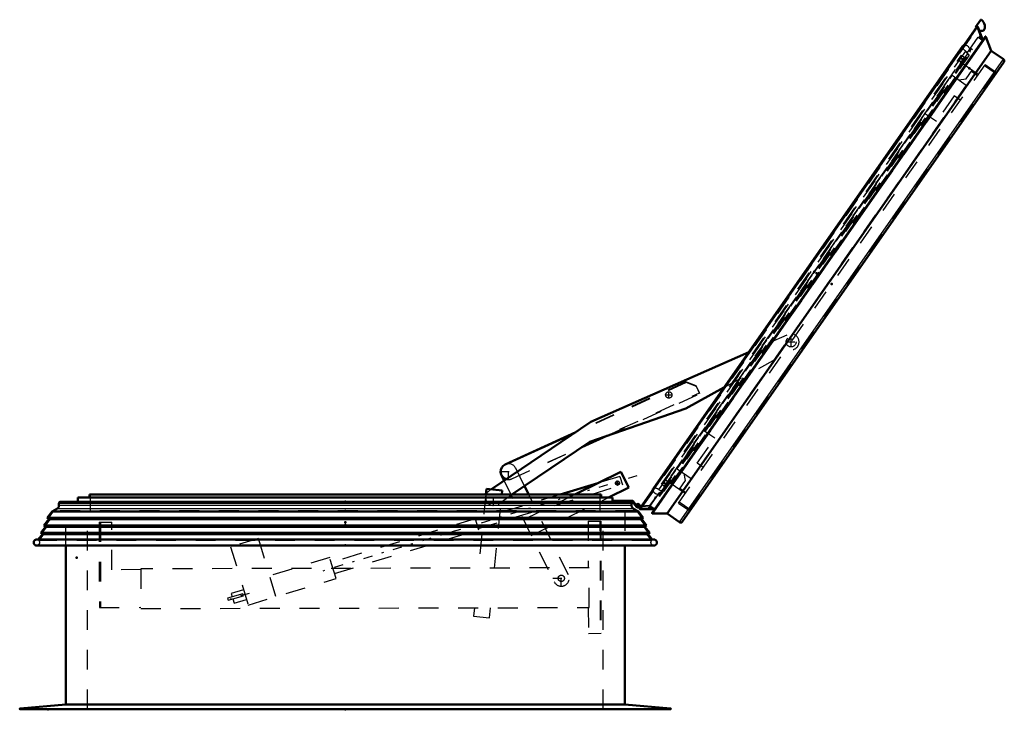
# Model space of a CAD drawing. Header units: millimetres. Extents: x 0 to 428, y 0 to 298.
# Tile 36 of 45: x 185 to 235, y 125 to 160. Entities that reach past the tile are written whole.
import ezdxf

# ---------------------------------------------------------------- set-up
doc = ezdxf.new("R2010")
doc.units = ezdxf.units.MM
doc.linetypes.add('Center', pattern=[1.5, 0.45, -0.5, 0.05, -0.5])
doc.linetypes.add('Dashed', pattern=[2, 1, -1])
for name, color, linetype, lineweight in [('am_0', 7, 'Continuous', 50), ('am_12', 3, 'Continuous', 25), ('am_3', 6, 'Dashed', 25), ('am_6', 2, 'Continuous', 35), ('am_7', 7, 'Center', 25), ('am_9', 7, 'Continuous', 50)]:
    doc.layers.add(name, color=color, linetype=linetype, lineweight=lineweight)

# ---------------------------------------------------------------- blocks, each defined once
blk = doc.blocks.new('38_FGS30015018025O210U_0_in_FDFneo150180C2225N1N4N_300Op0__1203')
at = {"layer": 'am_0'}
for p, q in [((222.244, 143.128), (214.283, 139.613)), ((219.073, 140.291), (220.995, 141.343)), ((214.235, 138.614), (219.073, 140.291)), ((214.283, 139.613), (209.271, 136.216)), ((213.527, 139.1), (209.963, 137.47)), ((213.443, 139.043), (209.964, 137.471)), ((210.302, 135.948), (214.235, 138.614)), ((213.835, 138.343), (215.093, 138.911)), ((215.8, 137.1), (213.471, 135.948)), ((216.19, 136.312), (215.8, 137.1)), ((209.771, 136.929), (209.909, 136.648)), ((209.017, 136.241), (208.988, 135.948)), ((209.813, 136.161), (209.017, 136.241)), ((209.792, 135.948), (209.813, 136.161)), ((211.148, 135.948), (210.936, 136.378)), ((214.637, 136.525), (212.731, 135.948)), ((215.172, 135.808), (216.19, 136.312))]:
    blk.add_line(p, q, dxfattribs=at)
blk.add_arc((210.129, 137.106), 0.4, 114.325, 253.8595, dxfattribs=at)
at = {"layer": 'am_3'}
for p, q in [((224.163, 143.975), (222.244, 143.128)), ((220.995, 141.343), (224.486, 143.254)), ((219.086, 141.594), (213.443, 139.043)), ((219.066, 141.633), (213.527, 139.1)), ((219.596, 141.436), (219.066, 141.633)), ((219.615, 141.394), (219.086, 141.594)), ((210.295, 136.742), (219.762, 141.072)), ((219.762, 141.072), (219.596, 141.436)), ((219.78, 141.03), (219.615, 141.394)), ((215.093, 138.911), (219.78, 141.03)), ((210.294, 136.742), (213.835, 138.343)), ((210.936, 136.378), (210.488, 137.284)), ((209.909, 136.648), (212.431, 131.551)), ((215.746, 136.861), (214.637, 136.525)), ((215.746, 136.861), (215.873, 136.439)), ((208.603, 134.239), (215.873, 136.439)), ((209.271, 136.216), (209.151, 136.134)), ((212.731, 135.948), (208.476, 134.66)), ((208.988, 135.948), (208.615, 132.243)), ((209.419, 132.245), (209.792, 135.948)), ((209.6, 135.472), (210.302, 135.948)), ((213.471, 135.948), (210.888, 134.67)), ((213.148, 131.906), (211.148, 135.948)), ((211.278, 133.881), (215.172, 135.808)), ((208.455, 134.727), (201.185, 132.526)), ((208.455, 134.727), (208.623, 134.172)), ((214.145, 134.615), (214.783, 134.616)), ((214.145, 134.615), (214.15, 132.255)), ((214.743, 134.616), (214.755, 128.956)), ((214.783, 134.616), (214.795, 128.956)), ((189.486, 134.561), (190.126, 134.563)), ((189.486, 134.561), (189.495, 130.261)), ((189.546, 134.561), (189.555, 130.261)), ((190.131, 132.163), (190.126, 134.563)), ((201.353, 131.971), (208.623, 134.172)), ((197.512, 133.734), (196.115, 133.311)), ((198.398, 130.805), (197.512, 133.734)), ((196.115, 133.311), (197.001, 130.382)), ((201.11, 132.775), (198.08, 131.858)), ((201.429, 131.723), (201.11, 132.775)), ((191.589, 132.166), (190.131, 132.163)), ((214.19, 132.255), (191.588, 132.206)), ((191.588, 132.206), (191.593, 130.206)), ((214.195, 130.255), (214.19, 132.255)), ((197.001, 130.382), (201.429, 131.723)), ((196.767, 131.156), (196.142, 130.968)), ((196.734, 130.947), (195.965, 130.727)), ((195.965, 130.727), (195.992, 130.631)), ((195.992, 130.631), (196.761, 130.85)), ((196.142, 130.968), (196.194, 130.793)), ((196.223, 130.697), (196.291, 130.472)), ((196.291, 130.472), (196.917, 130.661)), ((196.761, 130.85), (196.734, 130.947)), ((189.495, 130.261), (191.593, 130.266)), ((191.593, 130.206), (214.195, 130.255)), ((208.414, 130.242), (208.37, 129.814)), ((209.166, 129.734), (209.218, 130.244)), ((214.155, 130.255), (214.158, 128.955)), ((208.37, 129.814), (209.166, 129.734)), ((214.158, 128.955), (214.795, 128.956))]:
    blk.add_line(p, q, dxfattribs=at)
for points in [[(215.63, 136.624), (215.626, 136.624), (215.593, 136.618), (215.567, 136.604)], [(215.628, 136.424), (215.65, 136.427), (215.664, 136.431)]]:
    blk.add_lwpolyline(points, dxfattribs=at)
for centre, radius in [((224.382, 143.64), 0.25), ((218.214, 140.968), 0.16), ((215.627, 136.524), 0.1), ((212.79, 131.728), 0.16)]:
    blk.add_circle(centre, radius, dxfattribs=at)
for centre, start, end in [((224.382, 143.64), 285.0863, 123.2042), ((210.129, 137.106), 26.325, 114.325), ((210.129, 137.106), 253.8595, 294.325), ((209.375, 135.803), 124.125, 304.125), ((212.79, 131.728), 206.325, 26.325)]:
    blk.add_arc(centre, 0.4, start, end, dxfattribs=at)
at = {"layer": 'am_7'}
for p, q in [((224.12, 143.64), (224.645, 143.64)), ((224.382, 143.378), (224.382, 143.903)), ((218.214, 140.8), (218.214, 141.136)), ((218.046, 140.968), (218.382, 140.968)), ((209.709, 137.106), (210.549, 137.106)), ((210.129, 136.686), (210.129, 137.526)), ((216.601, 136.89), (200.459, 132.004)), ((215.627, 136.419), (215.627, 136.629)), ((209.375, 135.383), (209.375, 136.223)), ((215.522, 136.524), (215.732, 136.524)), ((208.955, 135.803), (209.795, 135.803)), ((212.79, 131.308), (212.79, 132.148)), ((212.37, 131.728), (213.21, 131.728)), ((197.048, 130.971), (196.105, 130.687))]:
    blk.add_line(p, q, dxfattribs=at)
at = {"layer": 'am_6'}
for tag, p, flags in [('NB', (229.782, 144.04), 8), ('NN', (229.782, 143.54), 8), ('NT', (229.782, 143.04), 8), ('NBSYN', (229.782, 142.54), 8), ('LINA', (229.782, 142.04), 8), ('CATALOG', (229.782, 141.54), 8), ('IDNR', (229.782, 141.04), 8), ('PN', (229.782, 140.54), 8), ('LODLEVEL', (229.782, 140.04), 8), ('L', (229.782, 139.54), 8), ('W', (229.782, 139.04), 8), ('OP', (229.782, 138.04), 8), ('DP', (229.782, 138.54), 8), ('OC', (229.782, 137.54), 8), ('BA', (229.782, 137.04), 8), ('ExcludeFromBOM', (229.782, 136.04), 8), ('PSOL_0', (229.782, 135.54), 9), ('PSOL_1', (229.782, 135.04), 9), ('PSOL_2', (229.782, 134.54), 9), ('PSOL_3', (229.782, 134.04), 9)]:
    blk.add_attdef(tag, p, '', height=0.5, dxfattribs=dict(at, flags=flags))
blk = doc.blocks.new('39_FGS3001501802511U_0_in_FDFneo150180C2225N1N4N_300Op0__1203')
at = {"layer": 'am_3'}
for p, q in [((218.632, 137.252), (232.513, 157.075)), ((232.513, 157.075), (233.217, 156.582)), ((233.211, 156.904), (233.509, 157.33)), ((233.475, 157.281), (233.786, 157.063)), ((233.217, 156.582), (219.337, 136.758)), ((232.849, 156.84), (233.211, 156.904)), ((232.603, 156.036), (231.708, 154.758)), ((232.914, 155.818), (232.603, 156.036)), ((231.159, 155.142), (231.708, 154.758)), ((219.986, 139.185), (220.535, 138.801)), ((219.64, 137.523), (220.535, 138.801)), ((218.632, 137.252), (219.337, 136.758)), ((219.951, 137.305), (219.64, 137.523)), ((219.032, 136.654), (218.734, 136.228)), ((218.968, 137.017), (219.032, 136.654)), ((218.768, 136.278), (219.08, 136.06))]:
    blk.add_line(p, q, dxfattribs=at)
at = {"layer": 'am_6'}
for tag, p, flags in [('NB', (238.786, 157.33), 8), ('NN', (238.786, 156.83), 8), ('NT', (238.786, 156.33), 8), ('NBSYN', (238.786, 155.83), 8), ('LINA', (238.786, 155.33), 8), ('CATALOG', (238.786, 154.83), 8), ('IDNR', (238.786, 154.33), 8), ('PN', (238.786, 153.83), 8), ('LODLEVEL', (238.786, 153.33), 8), ('L', (238.786, 152.83), 8), ('W', (238.786, 152.33), 8), ('DP', (238.786, 151.83), 8), ('OP', (238.786, 151.33), 8), ('PPATH', (238.786, 150.83), 8), ('ExcludeFromBOM', (238.786, 149.83), 8), ('PSOL_0', (238.786, 149.33), 9), ('PSOL_1', (238.786, 148.83), 9), ('PSOL_2', (238.786, 148.33), 9)]:
    blk.add_attdef(tag, p, '', height=0.5, dxfattribs=dict(at, flags=flags))
blk = doc.blocks.new('40_Flat_Glass_Skylight_300150180_6_0_in_FDFneo150180C2225N1N4N_300Op0__1203')
at = {"layer": 'am_0'}
for p, q in [((233.047, 158.556), (217.424, 136.244)), ((217.469, 136.274), (233.034, 158.503)), ((233.034, 158.5), (233.095, 158.587)), ((233.034, 158.503), (233.034, 158.5)), ((233.092, 158.586), (233.095, 158.587)), ((217.411, 136.188), (217.41, 136.191)), ((217.411, 136.188), (217.472, 136.275)), ((217.469, 136.274), (217.472, 136.275))]:
    blk.add_line(p, q, dxfattribs=at)
for points in [[(233.047, 158.556), (233.051, 158.561), (233.056, 158.566), (233.061, 158.571), (233.066, 158.575), (233.072, 158.578), (233.077, 158.581), (233.084, 158.584), (233.09, 158.586), (233.092, 158.586)], [(217.41, 136.191), (217.41, 136.197), (217.41, 136.204), (217.411, 136.211), (217.412, 136.217), (217.414, 136.224), (217.416, 136.23), (217.419, 136.236), (217.423, 136.242), (217.424, 136.244)]]:
    blk.add_lwpolyline(points, dxfattribs=at)
at = {"layer": 'am_3'}
for p, q in [((217.716, 136.191), (233.197, 158.299)), ((233.351, 158.115), (233.197, 158.299)), ((233.406, 158.263), (233.438, 158.24)), ((217.716, 136.191), (217.942, 136.109)), ((217.854, 135.984), (217.822, 136.007))]:
    blk.add_line(p, q, dxfattribs=at)
for points in [[(233.034, 158.503), (233.033, 158.509), (233.033, 158.516), (233.034, 158.523), (233.035, 158.529), (233.037, 158.536), (233.039, 158.542), (233.042, 158.548), (233.046, 158.554), (233.047, 158.556)], [(233.197, 158.299), (233.177, 158.307), (233.157, 158.317), (233.139, 158.329), (233.121, 158.342), (233.105, 158.357), (233.09, 158.373), (233.077, 158.39), (233.065, 158.409), (233.055, 158.428), (233.047, 158.448), (233.04, 158.469), (233.035, 158.49), (233.034, 158.503)], [(233.394, 158.385), (233.389, 158.407), (233.382, 158.427), (233.374, 158.448), (233.364, 158.467), (233.353, 158.485), (233.339, 158.503), (233.325, 158.519), (233.309, 158.534), (233.291, 158.547), (233.273, 158.559), (233.254, 158.569), (233.234, 158.577), (233.213, 158.584), (233.192, 158.589), (233.17, 158.592), (233.148, 158.593), (233.126, 158.592), (233.105, 158.589), (233.095, 158.587)], [(217.411, 136.188), (217.415, 136.167), (217.42, 136.146), (217.428, 136.125), (217.437, 136.105), (217.448, 136.087), (217.461, 136.069), (217.475, 136.052), (217.491, 136.037), (217.508, 136.023), (217.525, 136.011), (217.544, 136), (217.564, 135.991), (217.585, 135.983), (217.606, 135.978), (217.627, 135.974), (217.649, 135.972), (217.671, 135.973), (217.693, 135.975), (217.703, 135.976)], [(217.424, 136.244), (217.428, 136.249), (217.432, 136.254), (217.437, 136.258), (217.443, 136.263), (217.448, 136.266), (217.454, 136.269), (217.461, 136.272), (217.467, 136.274), (217.469, 136.274)], [(217.469, 136.274), (217.491, 136.278), (217.512, 136.28), (217.534, 136.28), (217.556, 136.279), (217.577, 136.275), (217.598, 136.269), (217.619, 136.262), (217.639, 136.253), (217.658, 136.242), (217.676, 136.23), (217.692, 136.216), (217.708, 136.2), (217.716, 136.191)]]:
    blk.add_lwpolyline(points, dxfattribs=at)
at = {"layer": 'am_6'}
for tag, p, flags in [('NB', (238.438, 158.593), 8), ('NN', (238.438, 158.093), 8), ('NT', (238.438, 157.593), 8), ('NBSYN', (238.438, 157.093), 8), ('LINA', (238.438, 156.593), 8), ('CATALOG', (238.438, 156.093), 8), ('IDNR', (238.438, 155.593), 8), ('PN', (238.438, 155.093), 8), ('LODLEVEL', (238.438, 154.593), 8), ('L', (238.438, 154.093), 8), ('W', (238.438, 153.593), 8), ('PPATH', (238.438, 153.093), 8), ('ExcludeFromBOM', (238.438, 152.093), 8), ('PSOL_0', (238.438, 151.593), 9), ('PSOL_1', (238.438, 151.093), 9), ('PSOL_2', (238.438, 150.593), 9)]:
    blk.add_attdef(tag, p, '', height=0.5, dxfattribs=dict(at, flags=flags))
blk = doc.blocks.new('41_Flat_Glass_Skylight_300150180_12_0_in_FDFneo150180C2225N1N4N_300Op0__1203')
at = {"layer": 'am_3'}
for p, q in [((217.839, 136.466), (232.98, 158.089)), ((217.988, 136.362), (233.128, 157.985)), ((233.034, 157.85), (232.885, 157.954)), ((232.98, 158.089), (233.128, 157.985)), ((217.934, 136.601), (218.082, 136.497)), ((217.988, 136.362), (217.839, 136.466))]:
    blk.add_line(p, q, dxfattribs=at)
at = {"layer": 'am_6'}
for tag, p, flags in [('NB', (238.128, 158.089), 8), ('NN', (238.128, 157.589), 8), ('NT', (238.128, 157.089), 8), ('NBSYN', (238.128, 156.589), 8), ('LINA', (238.128, 156.089), 8), ('CATALOG', (238.128, 155.589), 8), ('IDNR', (238.128, 155.089), 8), ('PN', (238.128, 154.589), 8), ('LODLEVEL', (238.128, 154.089), 8), ('L', (238.128, 153.589), 8), ('W', (238.128, 153.089), 8), ('PPATH', (238.128, 152.589), 8), ('ExcludeFromBOM', (238.128, 151.589), 8), ('PSOL_0', (238.128, 151.089), 9), ('PSOL_1', (238.128, 150.589), 9), ('PSOL_2', (238.128, 150.089), 9)]:
    blk.add_attdef(tag, p, '', height=0.5, dxfattribs=dict(at, flags=flags))
blk = doc.blocks.new('42_Flat_Glass_Skylight_300150180_5_0_in_FDFneo150180C2225N1N4N_300Op0__1203')
at = {"layer": 'am_3'}
for p, q in [((217.933, 136.533), (232.949, 157.978)), ((232.949, 157.978), (233.179, 157.817)), ((233.064, 157.654), (232.835, 157.814)), ((218.048, 136.697), (218.278, 136.536)), ((218.163, 136.372), (217.933, 136.533))]:
    blk.add_line(p, q, dxfattribs=at)
at = {"layer": 'am_6'}
for tag, p, flags in [('NB', (238.179, 157.978), 8), ('NN', (238.179, 157.478), 8), ('NT', (238.179, 156.978), 8), ('NBSYN', (238.179, 156.478), 8), ('LINA', (238.179, 155.978), 8), ('CATALOG', (238.179, 155.478), 8), ('IDNR', (238.179, 154.978), 8), ('PN', (238.179, 154.478), 8), ('LODLEVEL', (238.179, 153.978), 8), ('L', (238.179, 153.478), 8), ('W', (238.179, 152.978), 8), ('PPATH', (238.179, 152.478), 8), ('ExcludeFromBOM', (238.179, 151.478), 8), ('PSOL_0', (238.179, 150.978), 9), ('PSOL_1', (238.179, 150.478), 9), ('PSOL_2', (238.179, 149.978), 9)]:
    blk.add_attdef(tag, p, '', height=0.5, dxfattribs=dict(at, flags=flags))
blk = doc.blocks.new('43_FGS3001501802O4U_0_in_FDFneo150180C2225N1N4N_300Op0__1203')
at = {"layer": 'am_3'}
for p, q in [((234.667, 157.178), (234.13, 157.554)), ((234.667, 157.178), (219.272, 135.192)), ((219.272, 135.192), (218.735, 135.568))]:
    blk.add_line(p, q, dxfattribs=at)
at = {"layer": 'am_6'}
for tag, p, flags in [('NB', (239.667, 157.554), 8), ('NN', (239.667, 157.054), 8), ('NT', (239.667, 156.554), 8), ('NBSYN', (239.667, 156.054), 8), ('LINA', (239.667, 155.554), 8), ('CATALOG', (239.667, 155.054), 8), ('IDNR', (239.667, 154.554), 8), ('PN', (239.667, 154.054), 8), ('LODLEVEL', (239.667, 153.554), 8), ('L', (239.667, 153.054), 8), ('W', (239.667, 152.554), 8), ('TG', (239.667, 152.054), 8), ('TG1', (239.667, 151.554), 8), ('OC', (239.667, 151.054), 8), ('PPATH', (239.667, 150.554), 8), ('ExcludeFromBOM', (239.667, 149.554), 8), ('PSOL_0', (239.667, 149.054), 9), ('PSOL_1', (239.667, 148.554), 9), ('PSOL_2', (239.667, 148.054), 9), ('PSOL_3', (239.667, 147.554), 9)]:
    blk.add_attdef(tag, p, '', height=0.5, dxfattribs=dict(at, flags=flags))
blk = doc.blocks.new('44_FGS30015018025O3U_0_in_FDFneo150180C2225N1N4N_300Op0__1203')
at = {"layer": 'am_0'}
for p, q in [((233.754, 159.526), (216.754, 135.247)), ((233.927, 159.855), (233.675, 159.495)), ((233.675, 159.495), (233.713, 159.468)), ((233.798, 159.521), (234.048, 158.849)), ((234.166, 159.018), (217.372, 135.034)), ((217.382, 135.001), (234.201, 159.02)), ((233.876, 159.313), (234.085, 159.313)), ((234.201, 159.02), (234.471, 158.317)), ((218.135, 134.987), (234.471, 158.317)), ((234.471, 158.317), (235.092, 157.882)), ((218.896, 134.577), (235.117, 157.743)), ((216.839, 135.369), (216.658, 135.358)), ((216.66, 135.318), (216.81, 135.327)), ((216.685, 135.38), (216.724, 135.37)), ((217.491, 135.203), (216.774, 135.207)), ((218.135, 134.987), (217.382, 135.001)), ((218.757, 134.552), (218.135, 134.987))]:
    blk.add_line(p, q, dxfattribs=at)
for points in [[(233.754, 159.526), (233.756, 159.528), (233.757, 159.53), (233.759, 159.531), (233.761, 159.533), (233.762, 159.534), (233.764, 159.535), (233.766, 159.536), (233.768, 159.536), (233.771, 159.537), (233.773, 159.537), (233.775, 159.537), (233.777, 159.537), (233.779, 159.537), (233.781, 159.536), (233.783, 159.536), (233.786, 159.535), (233.787, 159.534), (233.789, 159.533), (233.791, 159.531), (233.793, 159.53), (233.794, 159.528), (233.795, 159.526), (233.797, 159.525), (233.798, 159.523), (233.798, 159.521)], [(234.166, 159.018), (234.168, 159.019), (234.169, 159.021), (234.17, 159.022), (234.172, 159.023), (234.173, 159.024), (234.175, 159.025), (234.177, 159.026), (234.179, 159.027), (234.181, 159.027), (234.183, 159.027), (234.184, 159.027), (234.186, 159.027), (234.188, 159.027), (234.19, 159.027), (234.192, 159.026), (234.194, 159.025), (234.195, 159.024), (234.197, 159.023), (234.199, 159.022), (234.2, 159.021), (234.201, 159.02)], [(235.117, 157.743), (235.121, 157.75), (235.125, 157.758), (235.129, 157.766), (235.131, 157.774), (235.133, 157.783), (235.134, 157.791), (235.135, 157.8), (235.134, 157.809), (235.133, 157.817), (235.131, 157.826), (235.129, 157.834), (235.125, 157.842), (235.121, 157.85), (235.117, 157.857), (235.111, 157.864), (235.105, 157.871), (235.099, 157.876), (235.092, 157.882)], [(216.774, 135.207), (216.772, 135.208), (216.77, 135.208), (216.767, 135.208), (216.765, 135.209), (216.763, 135.21), (216.761, 135.211), (216.76, 135.212), (216.758, 135.213), (216.756, 135.215), (216.755, 135.216), (216.754, 135.218), (216.752, 135.22), (216.751, 135.222), (216.751, 135.224), (216.75, 135.226), (216.749, 135.228), (216.749, 135.23), (216.749, 135.233), (216.749, 135.235), (216.749, 135.237), (216.75, 135.239), (216.751, 135.241), (216.751, 135.243), (216.753, 135.245), (216.754, 135.247)], [(217.382, 135.001), (217.38, 135.001), (217.379, 135.002), (217.377, 135.003), (217.376, 135.005), (217.374, 135.006), (217.373, 135.008), (217.372, 135.009), (217.371, 135.011), (217.37, 135.012), (217.369, 135.014), (217.369, 135.016), (217.369, 135.018), (217.368, 135.02), (217.368, 135.022), (217.369, 135.024), (217.369, 135.026), (217.369, 135.028), (217.37, 135.029), (217.371, 135.031), (217.372, 135.033), (217.372, 135.034)], [(218.757, 134.552), (218.764, 134.548), (218.772, 134.544), (218.78, 134.54), (218.788, 134.538), (218.797, 134.536), (218.805, 134.535), (218.814, 134.534), (218.823, 134.535), (218.831, 134.536), (218.84, 134.538), (218.848, 134.54), (218.856, 134.544), (218.864, 134.548), (218.871, 134.552), (218.878, 134.558), (218.885, 134.564), (218.891, 134.57), (218.896, 134.577)]]:
    blk.add_lwpolyline(points, dxfattribs=at)
for centre, radius, start, end in [((233.96, 159.832), 0.04, 55, 145), ((233.753, 159.537), 0.4, 325.8594, 55), ((216.656, 135.388), 0.07, 344.93, 273.4984), ((216.656, 135.388), 0.03, 344.93, 273.4984)]:
    blk.add_arc(centre, radius, start, end, dxfattribs=at)
at = {"layer": 'am_12'}
for p, q in [((216.774, 135.207), (233.798, 159.521)), ((218.757, 134.552), (235.092, 157.882))]:
    blk.add_line(p, q, dxfattribs=at)
at = {"layer": 'am_3'}
for p, q in [((216.767, 135.256), (233.75, 159.511)), ((216.828, 135.247), (233.78, 159.457)), ((216.828, 135.276), (233.753, 159.447)), ((233.713, 159.468), (233.797, 159.409)), ((233.753, 159.447), (233.75, 159.511)), ((233.78, 159.457), (233.753, 159.447)), ((233.998, 158.867), (233.78, 159.457)), ((217.19, 135.245), (233.906, 159.117)), ((217.385, 135.042), (234.163, 159.003)), ((217.459, 135.062), (234.17, 158.927)), ((233.819, 158.993), (233.998, 158.867)), ((233.852, 158.97), (233.923, 159.071)), ((233.885, 158.947), (233.94, 159.026)), ((233.917, 158.924), (233.957, 158.98)), ((233.942, 158.907), (233.969, 158.946)), ((234.17, 158.927), (234.163, 159.003)), ((234.048, 158.849), (234.071, 158.786)), ((217.736, 135.884), (233.492, 158.386)), ((217.768, 135.861), (233.525, 158.363)), ((217.789, 136.03), (233.373, 158.286)), ((217.971, 136.098), (233.371, 158.091)), ((233.406, 158.263), (233.34, 158.309)), ((233.371, 158.091), (233.346, 158.108)), ((233.459, 158.409), (233.396, 158.319)), ((233.396, 158.319), (233.429, 158.296)), ((233.525, 158.363), (233.459, 158.409)), ((218.34, 136.504), (233.115, 157.606)), ((218.701, 135.519), (234.165, 157.603)), ((233.82, 157.112), (233.059, 157.645)), ((234.683, 157.24), (234.165, 157.603)), ((219.22, 135.156), (234.683, 157.24)), ((234.486, 156.841), (234.431, 156.88)), ((217.947, 136.116), (217.971, 136.098)), ((218.283, 136.544), (219.045, 136.011)), ((217.485, 135.735), (217.246, 135.394)), ((217.506, 135.824), (217.485, 135.735)), ((217.545, 135.815), (217.506, 135.824)), ((217.522, 135.718), (217.545, 135.815)), ((217.766, 135.997), (217.703, 135.907)), ((217.703, 135.907), (217.768, 135.861)), ((217.756, 136.052), (217.822, 136.007)), ((217.799, 135.974), (217.766, 135.997)), ((216.72, 135.371), (216.715, 135.425)), ((216.725, 135.322), (216.721, 135.362)), ((216.767, 135.256), (216.828, 135.276)), ((216.81, 135.327), (217.268, 135.355)), ((216.828, 135.276), (216.828, 135.247)), ((216.828, 135.247), (217.457, 135.243)), ((217.246, 135.394), (216.839, 135.369)), ((217.239, 135.244), (217.31, 135.346)), ((217.457, 135.243), (217.277, 135.369)), ((217.288, 135.244), (217.343, 135.323)), ((217.336, 135.244), (217.375, 135.3)), ((217.373, 135.243), (217.4, 135.282)), ((217.557, 135.202), (217.491, 135.203)), ((218.701, 135.519), (219.22, 135.156)), ((219.472, 135.516), (219.527, 135.478)), ((217.385, 135.042), (217.459, 135.062))]:
    blk.add_line(p, q, dxfattribs=at)
for points in [[(233.75, 159.511), (233.75, 159.513), (233.75, 159.515), (233.751, 159.518), (233.751, 159.52), (233.752, 159.522), (233.753, 159.524), (233.754, 159.526), (233.754, 159.526)], [(234.163, 159.003), (234.162, 159.005), (234.162, 159.007), (234.163, 159.009), (234.163, 159.011), (234.164, 159.013), (234.164, 159.015), (234.165, 159.016), (234.166, 159.018), (234.166, 159.018)], [(216.754, 135.247), (216.755, 135.248), (216.756, 135.25), (216.758, 135.252), (216.76, 135.253), (216.762, 135.254), (216.764, 135.255), (216.766, 135.256), (216.767, 135.256)], [(217.372, 135.034), (217.374, 135.035), (217.375, 135.037), (217.376, 135.038), (217.378, 135.039), (217.379, 135.04), (217.381, 135.041), (217.383, 135.042), (217.385, 135.042), (217.385, 135.042)]]:
    blk.add_lwpolyline(points, dxfattribs=at)
at = {"layer": 'am_6'}
for tag, p, flags in [('NB', (240.135, 159.872), 8), ('NN', (240.135, 159.372), 8), ('NT', (240.135, 158.872), 8), ('NBSYN', (240.135, 158.372), 8), ('LINA', (240.135, 157.872), 8), ('CATALOG', (240.135, 157.372), 8), ('IDNR', (240.135, 156.872), 8), ('PN', (240.135, 156.372), 8), ('LODLEVEL', (240.135, 155.872), 8), ('L', (240.135, 155.372), 8), ('W', (240.135, 154.872), 8), ('DP', (240.135, 154.372), 8), ('OP', (240.135, 153.872), 8), ('OC', (240.135, 153.372), 8), ('ExcludeFromBOM', (240.135, 152.372), 8), ('PSOL_0', (240.135, 151.872), 9), ('PSOL_1', (240.135, 151.372), 9), ('PSOL_2', (240.135, 150.872), 9)]:
    blk.add_attdef(tag, p, '', height=0.5, dxfattribs=dict(at, flags=flags))
blk = doc.blocks.new('45_Flat_Glass_Skylight_3001501802_2_0_in_FDFneo150180C2225N1N4N_300Op0__1203')
at = {"layer": 'am_0'}
for p, q in [((187.54, 135.588), (216.387, 135.588)), ((215.376, 135.808), (188.416, 135.808)), ((188.416, 135.588), (188.416, 135.808)), ((214.8, 135.948), (188.992, 135.948)), ((188.992, 135.808), (188.992, 135.948)), ((214.8, 135.948), (214.8, 135.808)), ((215.376, 135.808), (215.376, 135.588)), ((215.398, 135.657), (215.396, 135.628)), ((215.396, 135.628), (215.396, 135.588)), ((215.476, 135.628), (215.398, 135.657)), ((216.406, 135.628), (215.476, 135.628)), ((216.387, 135.588), (216.586, 135.332)), ((216.587, 135.396), (216.406, 135.628)), ((186.866, 134.769), (187.11, 135.088)), ((187.11, 135.088), (187.356, 135.23)), ((216.682, 135.088), (187.11, 135.088)), ((187.456, 135.404), (187.456, 135.504)), ((216.336, 135.504), (216.336, 135.404)), ((216.436, 135.23), (216.682, 135.088)), ((216.524, 135.476), (216.524, 135.411)), ((216.576, 135.428), (216.595, 135.423)), ((216.682, 135.088), (216.927, 134.769)), ((186.702, 134.39), (186.945, 134.708)), ((186.945, 134.708), (186.866, 134.769)), ((216.927, 134.769), (186.866, 134.769)), ((216.847, 134.708), (186.945, 134.708)), ((216.927, 134.769), (216.847, 134.708)), ((216.847, 134.708), (217.09, 134.39)), ((186.539, 134.012), (186.781, 134.329)), ((186.781, 134.329), (186.702, 134.39)), ((217.09, 134.39), (186.702, 134.39)), ((217.011, 134.329), (186.781, 134.329)), ((217.09, 134.39), (217.011, 134.329)), ((217.011, 134.329), (217.254, 134.012)), ((217.47, 133.682), (186.322, 133.682)), ((186.412, 133.682), (186.618, 133.951)), ((186.618, 133.951), (186.539, 134.012)), ((217.254, 134.012), (186.539, 134.012)), ((217.174, 133.951), (186.618, 133.951)), ((217.254, 134.012), (217.174, 133.951)), ((217.174, 133.951), (217.38, 133.682)), ((217.492, 133.382), (186.3, 133.382))]:
    blk.add_line(p, q, dxfattribs=at)
for points in [[(187.54, 135.588), (187.533, 135.588), (187.525, 135.587), (187.518, 135.585), (187.511, 135.583), (187.505, 135.58), (187.498, 135.577), (187.492, 135.573), (187.486, 135.568), (187.481, 135.563), (187.476, 135.558), (187.471, 135.552), (187.467, 135.546), (187.464, 135.54), (187.461, 135.533), (187.459, 135.526), (187.457, 135.519), (187.456, 135.511), (187.456, 135.504)], [(216.336, 135.504), (216.336, 135.511), (216.335, 135.519), (216.333, 135.526), (216.331, 135.533), (216.328, 135.54), (216.325, 135.546), (216.321, 135.552), (216.316, 135.558), (216.311, 135.563), (216.306, 135.568), (216.3, 135.573), (216.294, 135.577), (216.288, 135.58), (216.281, 135.583), (216.274, 135.585), (216.267, 135.587), (216.259, 135.588), (216.252, 135.588)], [(187.456, 135.404), (187.455, 135.386), (187.453, 135.369), (187.449, 135.352), (187.444, 135.335), (187.437, 135.319), (187.429, 135.304), (187.42, 135.289), (187.409, 135.275), (187.398, 135.262), (187.385, 135.25), (187.371, 135.24), (187.356, 135.23)], [(216.436, 135.23), (216.421, 135.24), (216.408, 135.25), (216.395, 135.262), (216.383, 135.275), (216.372, 135.289), (216.363, 135.304), (216.355, 135.319), (216.348, 135.335), (216.343, 135.352), (216.339, 135.369), (216.337, 135.386), (216.336, 135.404)], [(186.322, 133.682), (186.309, 133.681), (186.296, 133.678), (186.283, 133.674), (186.271, 133.669), (186.259, 133.663), (186.248, 133.656), (186.237, 133.649), (186.227, 133.64), (186.218, 133.63), (186.21, 133.62), (186.203, 133.609), (186.196, 133.597), (186.191, 133.585), (186.187, 133.572), (186.184, 133.559), (186.182, 133.546), (186.181, 133.533), (186.182, 133.52), (186.183, 133.506), (186.186, 133.494), (186.19, 133.481), (186.194, 133.468), (186.2, 133.457), (186.207, 133.445), (186.215, 133.435), (186.224, 133.425), (186.234, 133.416), (186.244, 133.407), (186.255, 133.4), (186.267, 133.394), (186.279, 133.389), (186.292, 133.384), (186.3, 133.382)], [(217.492, 133.382), (217.505, 133.386), (217.517, 133.39), (217.529, 133.396), (217.541, 133.402), (217.551, 133.41), (217.562, 133.419), (217.571, 133.428), (217.58, 133.438), (217.587, 133.449), (217.594, 133.46), (217.599, 133.472), (217.604, 133.485), (217.607, 133.498), (217.61, 133.511), (217.611, 133.524), (217.611, 133.537), (217.61, 133.55), (217.607, 133.563), (217.604, 133.576), (217.599, 133.589), (217.594, 133.601), (217.587, 133.612), (217.58, 133.623), (217.571, 133.633), (217.562, 133.643), (217.552, 133.651), (217.541, 133.659), (217.529, 133.665), (217.517, 133.671), (217.505, 133.676), (217.492, 133.679), (217.479, 133.681), (217.47, 133.682)]]:
    blk.add_lwpolyline(points, dxfattribs=at)
for radius, start, end in [(0.09, 344.0271, 153.4798), (0.09, 218.3964, 312.4408), (0.05, 326.6285, 344.93)]:
    blk.add_arc((216.656, 135.388), radius, start, end, dxfattribs=at)
at = {"layer": 'am_12'}
for p, q in [((216.436, 135.23), (187.356, 135.23)), ((216.336, 135.504), (187.456, 135.504)), ((216.336, 135.404), (187.456, 135.404))]:
    blk.add_line(p, q, dxfattribs=at)
at = {"layer": 'am_3'}
for p, q in [((189.036, 135.948), (189.036, 135.128)), ((214.756, 135.128), (214.756, 135.948)), ((187.267, 135.128), (187.139, 135.054)), ((216.525, 135.128), (187.267, 135.128)), ((216.653, 135.054), (216.525, 135.128)), ((216.617, 135.357), (216.587, 135.396)), ((216.595, 135.423), (216.615, 135.417)), ((187.007, 134.716), (186.764, 134.398)), ((187.139, 135.054), (186.927, 134.777)), ((186.927, 134.777), (187.007, 134.716)), ((216.865, 134.777), (186.927, 134.777)), ((216.786, 134.716), (187.007, 134.716)), ((216.653, 135.054), (187.139, 135.054)), ((216.865, 134.777), (216.653, 135.054)), ((216.786, 134.716), (216.865, 134.777)), ((217.029, 134.398), (216.786, 134.716)), ((186.843, 134.338), (186.6, 134.02)), ((186.764, 134.398), (186.843, 134.338)), ((217.029, 134.398), (186.764, 134.398)), ((216.949, 134.338), (186.843, 134.338)), ((216.949, 134.338), (217.029, 134.398)), ((217.192, 134.02), (216.949, 134.338)), ((186.68, 133.959), (186.436, 133.64)), ((217.356, 133.64), (186.436, 133.64)), ((186.6, 134.02), (186.68, 133.959)), ((217.192, 134.02), (186.6, 134.02)), ((217.113, 133.959), (186.68, 133.959)), ((217.113, 133.959), (217.192, 134.02)), ((217.356, 133.64), (217.113, 133.959))]:
    blk.add_line(p, q, dxfattribs=at)
for points in [[(186.436, 133.64), (186.445, 133.63), (186.452, 133.62), (186.459, 133.608), (186.465, 133.597), (186.47, 133.584), (186.474, 133.572), (186.477, 133.559), (186.478, 133.545), (186.479, 133.532), (186.478, 133.519), (186.476, 133.506), (186.473, 133.493), (186.469, 133.48), (186.464, 133.468), (186.458, 133.456), (186.45, 133.445), (186.442, 133.435), (186.433, 133.425), (186.423, 133.416), (186.412, 133.409), (186.401, 133.402), (186.389, 133.396), (186.377, 133.391), (186.364, 133.387), (186.351, 133.384), (186.338, 133.383), (186.333, 133.382)], [(217.459, 133.382), (217.446, 133.383), (217.433, 133.386), (217.42, 133.389), (217.407, 133.394), (217.395, 133.399), (217.384, 133.406), (217.373, 133.413), (217.363, 133.422), (217.353, 133.431), (217.345, 133.441), (217.337, 133.452), (217.331, 133.464), (217.325, 133.476), (217.32, 133.488), (217.317, 133.501), (217.315, 133.514), (217.313, 133.527), (217.313, 133.54), (217.315, 133.554), (217.317, 133.567), (217.32, 133.58), (217.325, 133.592), (217.33, 133.604), (217.337, 133.616), (217.345, 133.626), (217.353, 133.637), (217.356, 133.64)]]:
    blk.add_lwpolyline(points, dxfattribs=at)
for radius, start, end in [(0.05, 344.93, 144.9363), (0.05, 218.5838, 326.6285), (0.09, 312.4408, 344.0271)]:
    blk.add_arc((216.656, 135.388), radius, start, end, dxfattribs=at)
at = {"layer": 'am_7'}
for p, q in [((216.562, 135.388), (216.751, 135.388)), ((216.656, 135.294), (216.656, 135.483))]:
    blk.add_line(p, q, dxfattribs=at)
at = {"layer": 'am_6'}
for tag, p, flags in [('NB', (222.611, 135.948), 8), ('NN', (222.611, 135.448), 8), ('NT', (222.611, 134.948), 8), ('NBSYN', (222.611, 134.448), 8), ('LINA', (222.611, 133.948), 8), ('CATALOG', (222.611, 133.448), 8), ('IDNR', (222.611, 132.948), 8), ('PN', (222.611, 132.448), 8), ('LODLEVEL', (222.611, 131.948), 8), ('L', (222.611, 131.448), 8), ('W', (222.611, 130.948), 8), ('DP', (222.611, 130.448), 8), ('ExcludeFromBOM', (222.611, 129.448), 8), ('PSOL_0', (222.611, 128.948), 9), ('PSOL_1', (222.611, 128.448), 9)]:
    blk.add_attdef(tag, p, '', height=0.5, dxfattribs=dict(at, flags=flags))
blk = doc.blocks.new('46_FGS30015018025201U_0_in_FDFneo150180C2225N1N4N_300Op0__1203')
at = {"layer": 'am_0'}
for p, q in [((187.795, 125.369), (187.795, 133.382)), ((215.997, 133.382), (215.997, 125.369)), ((185.494, 125.168), (187.795, 125.369)), ((187.795, 125.369), (215.997, 125.369)), ((215.997, 125.369), (218.298, 125.168)), ((185.496, 125.128), (218.296, 125.128))]:
    blk.add_line(p, q, dxfattribs=at)
for points in [[(185.494, 125.168), (185.493, 125.168), (185.491, 125.167), (185.489, 125.167), (185.488, 125.166), (185.486, 125.165), (185.485, 125.164), (185.483, 125.163), (185.482, 125.162), (185.481, 125.161), (185.48, 125.16), (185.479, 125.158), (185.478, 125.157), (185.477, 125.155), (185.477, 125.153), (185.476, 125.152), (185.476, 125.15), (185.476, 125.148), (185.476, 125.146), (185.476, 125.145), (185.477, 125.143), (185.477, 125.141), (185.478, 125.14), (185.479, 125.138), (185.48, 125.137), (185.481, 125.135), (185.482, 125.134), (185.483, 125.133), (185.485, 125.132), (185.486, 125.131), (185.488, 125.13), (185.489, 125.129), (185.491, 125.129), (185.493, 125.128), (185.494, 125.128), (185.496, 125.128)], [(218.296, 125.128), (218.298, 125.128), (218.3, 125.128), (218.301, 125.129), (218.303, 125.129), (218.305, 125.13), (218.306, 125.131), (218.308, 125.132), (218.309, 125.133), (218.31, 125.134), (218.311, 125.135), (218.312, 125.137), (218.313, 125.138), (218.314, 125.14), (218.315, 125.141), (218.315, 125.143), (218.316, 125.145), (218.316, 125.146), (218.316, 125.148), (218.316, 125.15), (218.316, 125.152), (218.315, 125.153), (218.315, 125.155), (218.314, 125.157), (218.313, 125.158), (218.312, 125.16), (218.311, 125.161), (218.31, 125.162), (218.309, 125.163), (218.308, 125.164), (218.306, 125.165), (218.305, 125.166), (218.303, 125.167), (218.301, 125.167), (218.3, 125.168), (218.298, 125.168)]]:
    blk.add_lwpolyline(points, dxfattribs=at)
at = {"layer": 'am_12'}
blk.add_line((185.494, 125.168), (218.298, 125.168), dxfattribs=at)
at = {"layer": 'am_3'}
for p, q in [((187.795, 133.382), (187.795, 135.128)), ((188.896, 125.128), (188.896, 135.128)), ((214.896, 125.128), (214.896, 135.128)), ((215.997, 135.128), (215.997, 133.382))]:
    blk.add_line(p, q, dxfattribs=at)
at = {"layer": 'am_6'}
for tag, p, flags in [('NB', (223.316, 135.128), 8), ('NN', (223.316, 134.628), 8), ('NT', (223.316, 134.128), 8), ('NBSYN', (223.316, 133.628), 8), ('LINA', (223.316, 133.128), 8), ('CATALOG', (223.316, 132.628), 8), ('IDNR', (223.316, 132.128), 8), ('PN', (223.316, 131.628), 8), ('LODLEVEL', (223.316, 131.128), 8), ('L', (223.316, 130.628), 8), ('W', (223.316, 130.128), 8), ('DP', (223.316, 129.628), 8), ('OP', (223.316, 129.128), 8), ('BA', (223.316, 128.628), 8), ('RT', (223.316, 128.128), 8), ('ExcludeFromBOM', (223.316, 127.128), 8), ('PSOL_0', (223.316, 126.628), 9), ('PSOL_1', (223.316, 126.128), 9), ('PSOL_2', (223.316, 125.628), 9)]:
    blk.add_attdef(tag, p, '', height=0.5, dxfattribs=dict(at, flags=flags))

msp = doc.modelspace()

# ---------------------------------------------------------------- linework, layer by layer
at = {"layer": 'am_9'}
for p in [(233.364, 157.432), (233.364, 157.432), (225.548, 147.181), (225.548, 147.181), (225.671, 147.095), (225.671, 147.095), (225.671, 147.095), (226.433, 146.561), (226.433, 146.561), (201.896, 135.588), (201.896, 135.128), (201.896, 135.128), (201.896, 135.128), (216.656, 135.388), (216.656, 135.388), (201.896, 134.554), (201.896, 134.413), (201.896, 134.413), (201.896, 134.413), (201.896, 134.413), (201.896, 134.413), (201.896, 133.382), (188.351, 132.77), (186.896, 125.128), (201.896, 125.128), (201.896, 125.128)]:
    msp.add_point(p, dxfattribs=at)

# ---------------------------------------------------------------- block references
for name in ['44_FGS30015018025O3U_0_in_FDFneo150180C2225N1N4N_300Op0__1203', '40_Flat_Glass_Skylight_300150180_6_0_in_FDFneo150180C2225N1N4N_300Op0__1203', '41_Flat_Glass_Skylight_300150180_12_0_in_FDFneo150180C2225N1N4N_300Op0__1203', '42_Flat_Glass_Skylight_300150180_5_0_in_FDFneo150180C2225N1N4N_300Op0__1203', '43_FGS3001501802O4U_0_in_FDFneo150180C2225N1N4N_300Op0__1203', '39_FGS3001501802511U_0_in_FDFneo150180C2225N1N4N_300Op0__1203', '38_FGS30015018025O210U_0_in_FDFneo150180C2225N1N4N_300Op0__1203', '45_Flat_Glass_Skylight_3001501802_2_0_in_FDFneo150180C2225N1N4N_300Op0__1203', '46_FGS30015018025201U_0_in_FDFneo150180C2225N1N4N_300Op0__1203']:
    msp.add_blockref(name, (0, 0))

doc.saveas('drawing.dxf')
